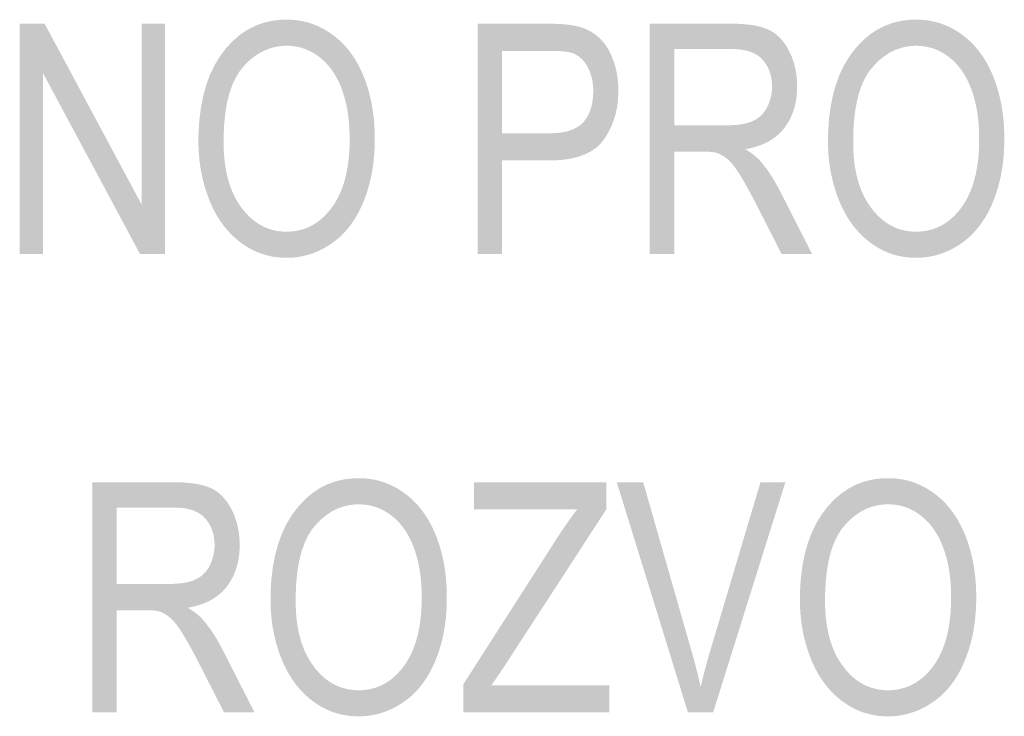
# Model space of a CAD drawing. Header units: millimetres. Extents: x 0 to 78750, y 0 to 63000.
# Tile 58 of 69: x 73762 to 74564, y 14009 to 14576. Entities that reach past the tile are written whole.
import ezdxf

# ---------------------------------------------------------------- set-up
doc = ezdxf.new("R2010")
doc.units = ezdxf.units.MM
doc.header["$LTSCALE"] = 1000
doc.layers.add('Text obecně', color=7, linetype='Continuous')

msp = doc.modelspace()

# ---------------------------------------------------------------- hatches: boundary and pattern name
at = {"layer": 'Text obecně', "linetype": 'Continuous', "lineweight": -3, "transparency": 33554687}
for points in [[(73762.43, 14385.56), (73762.43, 14573.06), (73782.74, 14573.06), (73861.67, 14425.79), (73861.67, 14573.06), (73880.64, 14573.06), (73880.64, 14385.56), (73860.33, 14385.56), (73781.41, 14532.83), (73781.41, 14385.56)], [(74123.59, 14012.06), (74123.59, 14035.11), (74200.53, 14155.18), (74202.6, 14158.36), (74204.61, 14161.33), (74206.62, 14164.31), (74208.57, 14167.09), (74210.53, 14169.86), (74212.43, 14172.45), (74214.33, 14175.03), (74216.17, 14177.41), (74132.28, 14177.41), (74132.28, 14199.56), (74239.87, 14199.56), (74239.87, 14177.41), (74155.5, 14047.46), (74146.42, 14034.21), (74242.26, 14034.21), (74242.26, 14012.06)], [(74306.39, 14012.06), (74248.45, 14199.56), (74269.94, 14199.56), (74308.88, 14063.4), (74310.06, 14059.3), (74311.14, 14055.34), (74312.21, 14051.37), (74313.2, 14047.54), (74314.18, 14043.7), (74315.08, 14040), (74315.96, 14036.29), (74316.75, 14032.71), (74318.49, 14040.38), (74320.52, 14048.05), (74322.54, 14055.73), (74324.84, 14063.4), (74365.4, 14199.56), (74385.66, 14199.56), (74326.86, 14012.06)]]:
    msp.add_hatch(color=7, dxfattribs=at).paths.add_polyline_path(points, flags=16)
h = msp.add_hatch(color=7, dxfattribs=at)
h.paths.add_polyline_path([(73907.97, 14476.89), (73907.97, 14482.72), (73908.28, 14488.24), (73908.59, 14493.75), (73909.23, 14498.95), (73909.85, 14504.15), (73910.79, 14509.03), (73911.73, 14513.91), (73912.98, 14518.48), (73914.23, 14523.05), (73915.81, 14527.3), (73917.37, 14531.55), (73919.25, 14535.48), (73921.13, 14539.42), (73923.33, 14543.03), (73925.52, 14546.64), (73928.03, 14549.95), (73930.54, 14553.25), (73933.23, 14556.13), (73935.92, 14559.02), (73938.79, 14561.5), (73941.66, 14563.97), (73944.71, 14566.04), (73947.77, 14568.1), (73951.01, 14569.74), (73954.24, 14571.4), (73957.66, 14572.63), (73961.08, 14573.87), (73964.68, 14574.7), (73968.28, 14575.52), (73972.06, 14575.93), (73975.85, 14576.35), (73979.81, 14576.35), (73982.41, 14576.35), (73984.95, 14576.15), (73987.48, 14575.96), (73989.94, 14575.57), (73992.41, 14575.18), (73994.82, 14574.6), (73997.22, 14574.02), (73999.57, 14573.24), (74001.91, 14572.47), (74004.18, 14571.51), (74006.46, 14570.53), (74008.67, 14569.37), (74010.88, 14568.21), (74013.03, 14566.85), (74015.18, 14565.5), (74017.27, 14563.94), (74019.36, 14562.4), (74021.32, 14560.69), (74023.27, 14558.99), (74025.11, 14557.14), (74026.95, 14555.28), (74028.66, 14553.27), (74030.37, 14551.26), (74031.97, 14549.1), (74033.56, 14546.94), (74035.03, 14544.63), (74036.49, 14542.31), (74037.83, 14539.84), (74039.18, 14537.38), (74040.39, 14534.76), (74041.61, 14532.13), (74042.7, 14529.36), (74043.8, 14526.59), (74044.75, 14523.73), (74045.71, 14520.86), (74046.53, 14517.91), (74047.35, 14514.94), (74048.03, 14511.89), (74048.71, 14508.84), (74049.27, 14505.7), (74049.81, 14502.55), (74050.22, 14499.32), (74050.63, 14496.08), (74050.9, 14492.75), (74051.18, 14489.42), (74051.31, 14486), (74051.45, 14482.58), (74051.45, 14479.06), (74051.45, 14475.49), (74051.3, 14472.03), (74051.17, 14468.56), (74050.88, 14465.18), (74050.58, 14461.81), (74050.16, 14458.52), (74049.73, 14455.24), (74049.15, 14452.05), (74048.57, 14448.87), (74047.86, 14445.77), (74047.13, 14442.68), (74046.27, 14439.67), (74045.41, 14436.68), (74044.4, 14433.77), (74043.39, 14430.86), (74042.24, 14428.05), (74041.09, 14425.24), (74039.82, 14422.6), (74038.55, 14419.96), (74037.16, 14417.49), (74035.76, 14415.01), (74034.25, 14412.72), (74032.74, 14410.41), (74031.12, 14408.29), (74029.48, 14406.16), (74027.73, 14404.2), (74025.98, 14402.24), (74024.11, 14400.45), (74022.24, 14398.66), (74020.24, 14397.04), (74018.25, 14395.43), (74016.15, 14393.98), (74014.04, 14392.54), (74011.89, 14391.28), (74009.72, 14390.01), (74007.53, 14388.92), (74005.34, 14387.84), (74003.11, 14386.93), (74000.87, 14386.03), (73998.6, 14385.31), (73996.32, 14384.59), (73994, 14384.04), (73991.68, 14383.5), (73989.31, 14383.14), (73986.96, 14382.77), (73984.56, 14382.6), (73982.15, 14382.42), (73979.71, 14382.42), (73977.06, 14382.42), (73974.49, 14382.61), (73971.91, 14382.82), (73969.4, 14383.21), (73966.89, 14383.61), (73964.46, 14384.21), (73962.02, 14384.81), (73959.65, 14385.61), (73957.29, 14386.41), (73954.99, 14387.41), (73952.69, 14388.4), (73950.47, 14389.6), (73948.24, 14390.8), (73946.08, 14392.2), (73943.93, 14393.6), (73941.85, 14395.2), (73939.76, 14396.8), (73937.8, 14398.54), (73935.85, 14400.28), (73934.01, 14402.17), (73932.17, 14404.06), (73930.47, 14406.1), (73928.76, 14408.13), (73927.19, 14410.31), (73925.61, 14412.5), (73924.15, 14414.82), (73922.69, 14417.15), (73921.37, 14419.62), (73920.04, 14422.1), (73918.84, 14424.71), (73917.64, 14427.33), (73916.56, 14430.1), (73915.49, 14432.86), (73914.55, 14435.66), (73913.61, 14438.47), (73912.8, 14441.31), (73912, 14444.16), (73911.32, 14447.04), (73910.66, 14449.93), (73910.12, 14452.85), (73909.58, 14455.78), (73909.18, 14458.74), (73908.77, 14461.71), (73908.5, 14464.71), (73908.24, 14467.71), (73908.1, 14470.76), (73907.97, 14473.8)], flags=16)
h.paths.add_polyline_path([(73928.43, 14476.57), (73928.43, 14472.34), (73928.66, 14468.33), (73928.89, 14464.32), (73929.34, 14460.53), (73929.8, 14456.74), (73930.48, 14453.19), (73931.17, 14449.63), (73932.08, 14446.29), (73932.99, 14442.95), (73934.13, 14439.84), (73935.27, 14436.73), (73936.64, 14433.85), (73938, 14430.96), (73939.6, 14428.3), (73941.19, 14425.64), (73943.02, 14423.2), (73944.85, 14420.76), (73946.78, 14418.63), (73948.72, 14416.5), (73950.77, 14414.68), (73952.83, 14412.84), (73955, 14411.33), (73957.17, 14409.8), (73959.46, 14408.58), (73961.74, 14407.36), (73964.15, 14406.45), (73966.55, 14405.54), (73969.07, 14404.93), (73971.59, 14404.32), (73974.22, 14404.01), (73976.86, 14403.7), (73979.61, 14403.7), (73982.41, 14403.7), (73985.08, 14404.02), (73987.76, 14404.33), (73990.32, 14404.94), (73992.87, 14405.56), (73995.3, 14406.48), (73997.74, 14407.4), (74000.04, 14408.63), (74002.35, 14409.86), (74004.53, 14411.4), (74006.71, 14412.94), (74008.77, 14414.78), (74010.82, 14416.63), (74012.76, 14418.78), (74014.7, 14420.93), (74016.51, 14423.4), (74018.31, 14425.85), (74019.9, 14428.57), (74021.48, 14431.29), (74022.84, 14434.27), (74024.2, 14437.24), (74025.33, 14440.48), (74026.46, 14443.71), (74027.36, 14447.2), (74028.27, 14450.69), (74028.95, 14454.44), (74029.63, 14458.19), (74030.08, 14462.2), (74030.53, 14466.2), (74030.76, 14470.46), (74030.99, 14474.73), (74030.99, 14479.25), (74030.99, 14482.11), (74030.89, 14484.88), (74030.8, 14487.65), (74030.6, 14490.33), (74030.41, 14493.01), (74030.11, 14495.59), (74029.83, 14498.18), (74029.44, 14500.68), (74029.05, 14503.17), (74028.57, 14505.58), (74028.09, 14507.99), (74027.5, 14510.3), (74026.92, 14512.62), (74026.25, 14514.84), (74025.57, 14517.06), (74024.79, 14519.2), (74024.02, 14521.33), (74023.16, 14523.34), (74022.29, 14525.35), (74021.34, 14527.24), (74020.39, 14529.14), (74019.34, 14530.92), (74018.3, 14532.69), (74017.17, 14534.34), (74016.04, 14536), (74014.81, 14537.53), (74013.6, 14539.06), (74012.28, 14540.48), (74010.97, 14541.89), (74009.57, 14543.19), (74008.17, 14544.48), (74006.68, 14545.66), (74005.19, 14546.83), (74003.65, 14547.86), (74002.12, 14548.89), (74000.53, 14549.77), (73998.95, 14550.65), (73997.33, 14551.38), (73995.69, 14552.11), (73994.02, 14552.71), (73992.35, 14553.29), (73990.64, 14553.73), (73988.91, 14554.17), (73987.15, 14554.46), (73985.39, 14554.76), (73983.58, 14554.9), (73981.77, 14555.05), (73979.91, 14555.05), (73977.28, 14555.05), (73974.73, 14554.77), (73972.2, 14554.49), (73969.74, 14553.92), (73967.29, 14553.36), (73964.93, 14552.5), (73962.57, 14551.66), (73960.3, 14550.53), (73958.03, 14549.4), (73955.86, 14547.99), (73953.68, 14546.57), (73951.6, 14544.88), (73949.51, 14543.18), (73947.52, 14541.2), (73945.53, 14539.22), (73943.63, 14536.96), (73941.73, 14534.7), (73940.07, 14532.06), (73938.41, 14529.42), (73936.98, 14526.41), (73935.56, 14523.39), (73934.37, 14519.99), (73933.19, 14516.59), (73932.23, 14512.83), (73931.28, 14509.05), (73930.57, 14504.89), (73929.85, 14500.74), (73929.38, 14496.21), (73928.91, 14491.68), (73928.67, 14486.76), (73928.43, 14481.86)])
h = msp.add_hatch(color=7, dxfattribs=at)
h.paths.add_polyline_path([(74135.14, 14385.56), (74135.14, 14573.06), (74191.75, 14573.06), (74195.49, 14573.06), (74198.79, 14572.95), (74202.09, 14572.84), (74204.94, 14572.61), (74207.79, 14572.39), (74210.2, 14572.05), (74212.61, 14571.72), (74214.58, 14571.26), (74217.35, 14570.69), (74219.89, 14569.86), (74222.43, 14569.02), (74224.75, 14567.93), (74227.07, 14566.83), (74229.16, 14565.47), (74231.25, 14564.12), (74233.11, 14562.5), (74234.99, 14560.89), (74236.67, 14558.95), (74238.35, 14557.01), (74239.86, 14554.74), (74241.36, 14552.48), (74242.68, 14549.89), (74244, 14547.3), (74245.14, 14544.39), (74246.28, 14541.48), (74247.13, 14538.43), (74247.99, 14535.37), (74248.56, 14532.17), (74249.13, 14528.98), (74249.41, 14525.63), (74249.7, 14522.29), (74249.7, 14518.8), (74249.7, 14515.81), (74249.51, 14512.93), (74249.32, 14510.06), (74248.94, 14507.3), (74248.55, 14504.54), (74247.99, 14501.88), (74247.41, 14499.24), (74246.65, 14496.71), (74245.89, 14494.18), (74244.94, 14491.76), (74243.99, 14489.35), (74242.85, 14487.04), (74241.71, 14484.75), (74240.37, 14482.56), (74239.04, 14480.37), (74237.52, 14478.3), (74236, 14476.23), (74234.17, 14474.41), (74232.34, 14472.6), (74230.2, 14471.05), (74228.06, 14469.5), (74225.62, 14468.21), (74223.18, 14466.91), (74220.43, 14465.88), (74217.68, 14464.84), (74214.62, 14464.06), (74211.56, 14463.29), (74208.2, 14462.76), (74204.84, 14462.25), (74201.17, 14461.99), (74197.49, 14461.73), (74193.52, 14461.73), (74155.04, 14461.73), (74155.04, 14385.56)], flags=16)
h.paths.add_polyline_path([(74155.04, 14483.88), (74193.82, 14483.88), (74196.23, 14483.88), (74198.46, 14484.02), (74200.69, 14484.16), (74202.75, 14484.44), (74204.8, 14484.72), (74206.68, 14485.14), (74208.57, 14485.56), (74210.27, 14486.12), (74211.98, 14486.68), (74213.52, 14487.38), (74215.05, 14488.08), (74216.4, 14488.92), (74217.76, 14489.76), (74218.95, 14490.73), (74220.14, 14491.71), (74221.15, 14492.83), (74222.16, 14493.95), (74223.04, 14495.18), (74223.93, 14496.42), (74224.69, 14497.77), (74225.45, 14499.11), (74226.08, 14500.58), (74226.7, 14502.04), (74227.21, 14503.61), (74227.72, 14505.19), (74228.1, 14506.87), (74228.48, 14508.57), (74228.73, 14510.37), (74228.98, 14512.17), (74229.11, 14514.08), (74229.24, 14516), (74229.24, 14518.03), (74229.24, 14520.98), (74228.94, 14523.7), (74228.64, 14526.43), (74228.05, 14528.95), (74227.45, 14531.47), (74226.56, 14533.78), (74225.67, 14536.08), (74224.48, 14538.18), (74223.29, 14540.28), (74221.91, 14542.01), (74220.53, 14543.75), (74218.96, 14545.13), (74217.39, 14546.52), (74215.64, 14547.54), (74213.88, 14548.57), (74211.94, 14549.24), (74211.31, 14549.45), (74210.55, 14549.63), (74209.79, 14549.82), (74208.9, 14549.97), (74208, 14550.13), (74206.98, 14550.26), (74205.95, 14550.39), (74204.8, 14550.49), (74203.64, 14550.6), (74202.35, 14550.67), (74201.06, 14550.76), (74199.64, 14550.8), (74198.21, 14550.86), (74196.66, 14550.88), (74195.1, 14550.91), (74193.41, 14550.91), (74155.04, 14550.91)])
h = msp.add_hatch(color=7, dxfattribs=at)
h.paths.add_polyline_path([(74275.31, 14385.56), (74275.31, 14573.06), (74341.85, 14573.06), (74344.35, 14573.06), (74346.71, 14572.98), (74349.06, 14572.9), (74351.27, 14572.74), (74353.48, 14572.58), (74355.53, 14572.35), (74357.59, 14572.11), (74359.49, 14571.8), (74361.4, 14571.48), (74363.15, 14571.08), (74364.91, 14570.69), (74366.51, 14570.22), (74368.11, 14569.74), (74369.57, 14569.19), (74371.02, 14568.64), (74372.33, 14568.01), (74373.63, 14567.37), (74374.86, 14566.62), (74376.1, 14565.87), (74377.29, 14565), (74378.46, 14564.12), (74379.56, 14563.13), (74380.67, 14562.14), (74381.71, 14561.02), (74382.75, 14559.91), (74383.73, 14558.67), (74384.71, 14557.43), (74385.62, 14556.07), (74386.53, 14554.72), (74387.37, 14553.25), (74388.22, 14551.77), (74389, 14550.17), (74390.56, 14546.97), (74391.73, 14543.61), (74392.9, 14540.24), (74393.68, 14536.71), (74394.46, 14533.17), (74394.85, 14529.47), (74395.23, 14525.78), (74395.23, 14521.9), (74395.23, 14519.41), (74395.08, 14517.01), (74394.92, 14514.61), (74394.6, 14512.32), (74394.27, 14510.02), (74393.78, 14507.82), (74393.3, 14505.62), (74392.66, 14503.52), (74392.01, 14501.42), (74391.21, 14499.42), (74390.4, 14497.41), (74389.43, 14495.5), (74388.46, 14493.6), (74387.33, 14491.79), (74386.2, 14489.98), (74384.91, 14488.27), (74383.62, 14486.56), (74382.15, 14485.01), (74380.68, 14483.45), (74379.04, 14482.05), (74377.4, 14480.65), (74375.58, 14479.41), (74373.76, 14478.16), (74371.76, 14477.08), (74369.77, 14475.99), (74367.6, 14475.06), (74365.43, 14474.13), (74363.08, 14473.36), (74360.74, 14472.58), (74358.21, 14471.96), (74355.69, 14471.34), (74353, 14470.88), (74354.96, 14469.69), (74356.7, 14468.52), (74358.43, 14467.34), (74359.92, 14466.17), (74361.42, 14465.01), (74362.68, 14463.85), (74363.94, 14462.69), (74364.97, 14461.54), (74367.14, 14459.05), (74369.25, 14456.24), (74371.37, 14453.43), (74373.42, 14450.31), (74375.48, 14447.2), (74377.47, 14443.77), (74379.46, 14440.33), (74381.4, 14436.6), (74407.36, 14385.56), (74382.55, 14385.56), (74362.71, 14424.57), (74360.54, 14428.79), (74358.55, 14432.51), (74356.57, 14436.25), (74354.78, 14439.48), (74353, 14442.7), (74351.4, 14445.44), (74349.8, 14448.17), (74348.4, 14450.41), (74346.99, 14452.65), (74345.65, 14454.55), (74344.32, 14456.46), (74343.06, 14458.03), (74341.8, 14459.59), (74340.61, 14460.83), (74339.43, 14462.06), (74338.32, 14462.97), (74336.09, 14464.76), (74333.83, 14466.01), (74331.57, 14467.27), (74329.26, 14467.97), (74328.41, 14468.2), (74327.3, 14468.37), (74326.19, 14468.54), (74324.81, 14468.65), (74323.43, 14468.77), (74321.78, 14468.82), (74320.14, 14468.87), (74318.22, 14468.87), (74295.2, 14468.87), (74295.2, 14385.56)], flags=16)
h.paths.add_polyline_path([(74295.2, 14490.32), (74337.85, 14490.32), (74341.26, 14490.32), (74344.29, 14490.54), (74347.32, 14490.76), (74349.98, 14491.2), (74352.64, 14491.64), (74354.92, 14492.29), (74357.21, 14492.95), (74359.13, 14493.83), (74361.04, 14494.71), (74362.74, 14495.85), (74364.42, 14497), (74365.88, 14498.4), (74367.33, 14499.81), (74368.57, 14501.48), (74369.79, 14503.15), (74370.79, 14505.08), (74371.78, 14507.02), (74372.53, 14509.03), (74373.28, 14511.05), (74373.78, 14513.16), (74374.27, 14515.26), (74374.53, 14517.45), (74374.77, 14519.63), (74374.77, 14521.9), (74374.77, 14523.56), (74374.65, 14525.15), (74374.53, 14526.74), (74374.29, 14528.25), (74374.05, 14529.77), (74373.69, 14531.21), (74373.33, 14532.65), (74372.85, 14534.01), (74372.36, 14535.39), (74371.76, 14536.68), (74371.16, 14537.97), (74370.43, 14539.19), (74369.71, 14540.41), (74368.86, 14541.55), (74368.02, 14542.7), (74367.05, 14543.77), (74366.09, 14544.84), (74364.98, 14545.78), (74363.88, 14546.71), (74362.64, 14547.51), (74361.39, 14548.32), (74360.01, 14548.99), (74358.62, 14549.66), (74357.09, 14550.19), (74355.57, 14550.73), (74353.91, 14551.14), (74352.25, 14551.53), (74350.44, 14551.8), (74348.63, 14552.06), (74346.69, 14552.2), (74344.75, 14552.34), (74342.67, 14552.34), (74295.2, 14552.34)])
h = msp.add_hatch(color=7, dxfattribs=at)
h.paths.add_polyline_path([(74420.39, 14476.89), (74420.39, 14482.72), (74420.7, 14488.24), (74421.02, 14493.75), (74421.65, 14498.95), (74422.27, 14504.15), (74423.21, 14509.03), (74424.15, 14513.91), (74425.41, 14518.48), (74426.66, 14523.05), (74428.23, 14527.3), (74429.8, 14531.55), (74431.67, 14535.48), (74433.56, 14539.42), (74435.75, 14543.03), (74437.94, 14546.64), (74440.45, 14549.95), (74442.96, 14553.25), (74445.65, 14556.13), (74448.34, 14559.02), (74451.21, 14561.5), (74454.08, 14563.97), (74457.13, 14566.04), (74460.19, 14568.1), (74463.43, 14569.74), (74466.66, 14571.4), (74470.08, 14572.63), (74473.5, 14573.87), (74477.11, 14574.7), (74480.7, 14575.52), (74484.48, 14575.93), (74488.27, 14576.35), (74492.23, 14576.35), (74494.83, 14576.35), (74497.37, 14576.15), (74499.9, 14575.96), (74502.37, 14575.57), (74504.84, 14575.18), (74507.24, 14574.6), (74509.64, 14574.02), (74511.99, 14573.24), (74514.33, 14572.47), (74516.61, 14571.51), (74518.89, 14570.53), (74521.1, 14569.37), (74523.31, 14568.21), (74525.46, 14566.85), (74527.61, 14565.5), (74529.69, 14563.94), (74531.78, 14562.4), (74533.74, 14560.69), (74535.7, 14558.99), (74537.54, 14557.14), (74539.38, 14555.28), (74541.09, 14553.27), (74542.8, 14551.26), (74544.39, 14549.1), (74545.98, 14546.94), (74547.45, 14544.63), (74548.92, 14542.31), (74550.25, 14539.84), (74551.6, 14537.38), (74552.81, 14534.76), (74554.03, 14532.13), (74555.12, 14529.36), (74556.22, 14526.59), (74557.17, 14523.73), (74558.13, 14520.86), (74558.95, 14517.91), (74559.77, 14514.94), (74560.46, 14511.89), (74561.14, 14508.84), (74561.69, 14505.7), (74562.24, 14502.55), (74562.64, 14499.32), (74563.06, 14496.08), (74563.33, 14492.75), (74563.6, 14489.42), (74563.74, 14486), (74563.87, 14482.58), (74563.87, 14479.06), (74563.87, 14475.49), (74563.73, 14472.03), (74563.59, 14468.56), (74563.3, 14465.18), (74563.01, 14461.81), (74562.58, 14458.52), (74562.15, 14455.24), (74561.57, 14452.05), (74561, 14448.87), (74560.28, 14445.77), (74559.56, 14442.68), (74558.69, 14439.67), (74557.83, 14436.68), (74556.82, 14433.77), (74555.81, 14430.86), (74554.66, 14428.05), (74553.52, 14425.24), (74552.24, 14422.6), (74550.97, 14419.96), (74549.58, 14417.49), (74548.19, 14415.01), (74546.68, 14412.72), (74545.16, 14410.41), (74543.54, 14408.29), (74541.91, 14406.16), (74540.15, 14404.2), (74538.4, 14402.24), (74536.53, 14400.45), (74534.66, 14398.66), (74532.66, 14397.04), (74530.67, 14395.43), (74528.57, 14393.98), (74526.46, 14392.54), (74524.31, 14391.28), (74522.15, 14390.01), (74519.96, 14388.92), (74517.76, 14387.84), (74515.53, 14386.93), (74513.3, 14386.03), (74511.02, 14385.31), (74508.74, 14384.59), (74506.42, 14384.04), (74504.1, 14383.5), (74501.74, 14383.14), (74499.38, 14382.77), (74496.98, 14382.6), (74494.58, 14382.42), (74492.13, 14382.42), (74489.49, 14382.42), (74486.91, 14382.61), (74484.33, 14382.82), (74481.82, 14383.21), (74479.32, 14383.61), (74476.88, 14384.21), (74474.44, 14384.81), (74472.07, 14385.61), (74469.71, 14386.41), (74467.41, 14387.41), (74465.11, 14388.4), (74462.89, 14389.6), (74460.66, 14390.8), (74458.51, 14392.2), (74456.36, 14393.6), (74454.27, 14395.2), (74452.19, 14396.8), (74450.23, 14398.54), (74448.27, 14400.28), (74446.43, 14402.17), (74444.6, 14404.06), (74442.89, 14406.1), (74441.18, 14408.13), (74439.61, 14410.31), (74438.03, 14412.5), (74436.58, 14414.82), (74435.12, 14417.15), (74433.79, 14419.62), (74432.46, 14422.1), (74431.27, 14424.71), (74430.06, 14427.33), (74428.99, 14430.1), (74427.92, 14432.86), (74426.97, 14435.66), (74426.03, 14438.47), (74425.23, 14441.31), (74424.42, 14444.16), (74423.75, 14447.04), (74423.08, 14449.93), (74422.54, 14452.85), (74422, 14455.78), (74421.6, 14458.74), (74421.19, 14461.71), (74420.93, 14464.71), (74420.66, 14467.71), (74420.53, 14470.76), (74420.39, 14473.8)], flags=16)
h.paths.add_polyline_path([(74440.86, 14476.57), (74440.86, 14472.34), (74441.09, 14468.33), (74441.31, 14464.32), (74441.77, 14460.53), (74442.22, 14456.74), (74442.91, 14453.19), (74443.59, 14449.63), (74444.5, 14446.29), (74445.41, 14442.95), (74446.55, 14439.84), (74447.69, 14436.73), (74449.06, 14433.85), (74450.43, 14430.96), (74452.02, 14428.3), (74453.62, 14425.64), (74455.44, 14423.2), (74457.27, 14420.76), (74459.21, 14418.63), (74461.14, 14416.5), (74463.19, 14414.68), (74465.25, 14412.84), (74467.42, 14411.33), (74469.6, 14409.8), (74471.88, 14408.58), (74474.17, 14407.36), (74476.57, 14406.45), (74478.98, 14405.54), (74481.5, 14404.93), (74484.01, 14404.32), (74486.65, 14404.01), (74489.28, 14403.7), (74492.03, 14403.7), (74494.83, 14403.7), (74497.51, 14404.02), (74500.19, 14404.33), (74502.75, 14404.94), (74505.29, 14405.56), (74507.73, 14406.48), (74510.16, 14407.4), (74512.46, 14408.63), (74514.77, 14409.86), (74516.95, 14411.4), (74519.13, 14412.94), (74521.19, 14414.78), (74523.25, 14416.63), (74525.18, 14418.78), (74527.12, 14420.93), (74528.93, 14423.4), (74530.74, 14425.85), (74532.32, 14428.57), (74533.91, 14431.29), (74535.26, 14434.27), (74536.62, 14437.24), (74537.75, 14440.48), (74538.88, 14443.71), (74539.79, 14447.2), (74540.69, 14450.69), (74541.37, 14454.44), (74542.05, 14458.19), (74542.51, 14462.2), (74542.96, 14466.2), (74543.18, 14470.46), (74543.41, 14474.73), (74543.41, 14479.25), (74543.41, 14482.11), (74543.31, 14484.88), (74543.22, 14487.65), (74543.02, 14490.33), (74542.83, 14493.01), (74542.54, 14495.59), (74542.25, 14498.18), (74541.86, 14500.68), (74541.47, 14503.17), (74540.99, 14505.58), (74540.51, 14507.99), (74539.93, 14510.3), (74539.35, 14512.62), (74538.67, 14514.84), (74537.99, 14517.06), (74537.21, 14519.2), (74536.45, 14521.33), (74535.58, 14523.34), (74534.72, 14525.35), (74533.77, 14527.24), (74532.81, 14529.14), (74531.77, 14530.92), (74530.73, 14532.69), (74529.6, 14534.34), (74528.46, 14536), (74527.24, 14537.53), (74526.02, 14539.06), (74524.71, 14540.48), (74523.39, 14541.89), (74521.99, 14543.19), (74520.59, 14544.48), (74519.11, 14545.66), (74517.61, 14546.83), (74516.08, 14547.86), (74514.54, 14548.89), (74512.96, 14549.77), (74511.38, 14550.65), (74509.75, 14551.38), (74508.12, 14552.11), (74506.45, 14552.71), (74504.78, 14553.29), (74503.06, 14553.73), (74501.34, 14554.17), (74499.58, 14554.46), (74497.81, 14554.76), (74496, 14554.9), (74494.2, 14555.05), (74492.34, 14555.05), (74489.7, 14555.05), (74487.16, 14554.77), (74484.62, 14554.49), (74482.17, 14553.92), (74479.71, 14553.36), (74477.35, 14552.5), (74474.99, 14551.66), (74472.73, 14550.53), (74470.45, 14549.4), (74468.28, 14547.99), (74466.11, 14546.57), (74464.02, 14544.88), (74461.94, 14543.18), (74459.94, 14541.2), (74457.95, 14539.22), (74456.05, 14536.96), (74454.16, 14534.7), (74452.49, 14532.06), (74450.83, 14529.42), (74449.41, 14526.41), (74447.98, 14523.39), (74446.8, 14519.99), (74445.61, 14516.59), (74444.65, 14512.83), (74443.7, 14509.05), (74442.99, 14504.89), (74442.28, 14500.74), (74441.81, 14496.21), (74441.33, 14491.68), (74441.09, 14486.76), (74440.86, 14481.86)])
h = msp.add_hatch(color=7, dxfattribs=at)
h.paths.add_polyline_path([(73966.62, 14103.38), (73966.62, 14109.22), (73966.93, 14114.74), (73967.24, 14120.25), (73967.87, 14125.46), (73968.5, 14130.65), (73969.44, 14135.53), (73970.38, 14140.42), (73971.63, 14144.98), (73972.89, 14149.55), (73974.45, 14153.8), (73976.02, 14158.05), (73977.91, 14161.98), (73979.78, 14165.91), (73981.98, 14169.53), (73984.17, 14173.15), (73986.68, 14176.45), (73989.19, 14179.74), (73991.87, 14182.64), (73994.56, 14185.52), (73997.43, 14188), (74000.31, 14190.47), (74003.36, 14192.53), (74006.42, 14194.6), (74009.65, 14196.24), (74012.89, 14197.9), (74016.31, 14199.13), (74019.73, 14200.37), (74023.33, 14201.19), (74026.93, 14202.02), (74030.71, 14202.43), (74034.5, 14202.85), (74038.46, 14202.85), (74041.06, 14202.85), (74043.59, 14202.65), (74046.12, 14202.46), (74048.59, 14202.07), (74051.07, 14201.68), (74053.47, 14201.1), (74055.88, 14200.52), (74058.21, 14199.75), (74060.56, 14198.97), (74062.83, 14198), (74065.11, 14197.03), (74067.32, 14195.87), (74069.54, 14194.71), (74071.69, 14193.35), (74073.83, 14191.99), (74075.92, 14190.45), (74078, 14188.9), (74079.97, 14187.19), (74081.93, 14185.49), (74083.77, 14183.63), (74085.6, 14181.77), (74087.32, 14179.77), (74089.03, 14177.76), (74090.62, 14175.6), (74092.2, 14173.44), (74093.67, 14171.12), (74095.14, 14168.81), (74096.48, 14166.34), (74097.82, 14163.88), (74099.04, 14161.26), (74100.26, 14158.64), (74101.35, 14155.86), (74102.44, 14153.09), (74103.4, 14150.23), (74104.36, 14147.36), (74105.18, 14144.41), (74106, 14141.45), (74106.69, 14138.4), (74107.37, 14135.35), (74107.91, 14132.2), (74108.46, 14129.06), (74108.87, 14125.82), (74109.28, 14122.58), (74109.56, 14119.25), (74109.83, 14115.92), (74109.97, 14112.5), (74110.1, 14109.07), (74110.1, 14105.56), (74110.1, 14102), (74109.96, 14098.53), (74109.81, 14095.06), (74109.53, 14091.68), (74109.24, 14088.3), (74108.81, 14085.03), (74108.37, 14081.74), (74107.8, 14078.55), (74107.23, 14075.37), (74106.51, 14072.27), (74105.79, 14069.18), (74104.92, 14066.18), (74104.06, 14063.18), (74103.05, 14060.27), (74102.05, 14057.36), (74100.89, 14054.55), (74099.74, 14051.74), (74098.47, 14049.1), (74097.19, 14046.46), (74095.81, 14043.99), (74094.42, 14041.52), (74092.9, 14039.22), (74091.39, 14036.91), (74089.76, 14034.79), (74088.13, 14032.65), (74086.38, 14030.69), (74084.63, 14028.74), (74082.76, 14026.95), (74080.89, 14025.16), (74078.9, 14023.55), (74076.91, 14021.93), (74074.79, 14020.49), (74072.68, 14019.04), (74070.53, 14017.77), (74068.38, 14016.51), (74066.18, 14015.42), (74063.99, 14014.33), (74061.76, 14013.43), (74059.52, 14012.53), (74057.24, 14011.81), (74054.97, 14011.08), (74052.64, 14010.54), (74050.33, 14010), (74047.97, 14009.64), (74045.61, 14009.28), (74043.21, 14009.09), (74040.81, 14008.91), (74038.36, 14008.91), (74035.71, 14008.91), (74033.13, 14009.12), (74030.56, 14009.31), (74028.05, 14009.72), (74025.54, 14010.11), (74023.11, 14010.71), (74020.67, 14011.31), (74018.3, 14012.11), (74015.93, 14012.91), (74013.64, 14013.91), (74011.34, 14014.91), (74009.12, 14016.11), (74006.9, 14017.3), (74004.73, 14018.7), (74002.58, 14020.1), (74000.49, 14021.69), (73998.41, 14023.3), (73996.45, 14025.04), (73994.49, 14026.79), (73992.66, 14028.67), (73990.83, 14030.56), (73989.12, 14032.59), (73987.42, 14034.63), (73985.84, 14036.81), (73984.25, 14039), (73982.8, 14041.32), (73981.35, 14043.65), (73980.02, 14046.13), (73978.69, 14048.6), (73977.49, 14051.21), (73976.29, 14053.83), (73975.22, 14056.59), (73974.14, 14059.36), (73973.2, 14062.17), (73972.26, 14064.97), (73971.46, 14067.81), (73970.65, 14070.66), (73969.98, 14073.54), (73969.3, 14076.43), (73968.77, 14079.35), (73968.23, 14082.28), (73967.83, 14085.24), (73967.43, 14088.2), (73967.16, 14091.21), (73966.89, 14094.21), (73966.75, 14097.26), (73966.62, 14100.3)], flags=16)
h.paths.add_polyline_path([(73987.08, 14103.07), (73987.08, 14098.84), (73987.31, 14094.83), (73987.54, 14090.82), (73987.99, 14087.03), (73988.45, 14083.25), (73989.13, 14079.68), (73989.82, 14076.13), (73990.73, 14072.79), (73991.64, 14069.45), (73992.78, 14066.34), (73993.92, 14063.23), (73995.29, 14060.34), (73996.66, 14057.46), (73998.25, 14054.8), (73999.85, 14052.14), (74001.67, 14049.7), (74003.49, 14047.27), (74005.43, 14045.13), (74007.37, 14043), (74009.43, 14041.17), (74011.48, 14039.34), (74013.65, 14037.82), (74015.82, 14036.3), (74018.11, 14035.08), (74020.39, 14033.86), (74022.8, 14032.95), (74025.2, 14032.04), (74027.72, 14031.43), (74030.24, 14030.82), (74032.87, 14030.51), (74035.51, 14030.21), (74038.26, 14030.21), (74041.06, 14030.21), (74043.74, 14030.52), (74046.41, 14030.82), (74048.97, 14031.44), (74051.52, 14032.05), (74053.96, 14032.97), (74056.38, 14033.9), (74058.69, 14035.13), (74061, 14036.36), (74063.18, 14037.9), (74065.36, 14039.44), (74067.42, 14041.28), (74069.48, 14043.13), (74071.41, 14045.28), (74073.35, 14047.43), (74075.15, 14049.89), (74076.97, 14052.35), (74078.55, 14055.07), (74080.14, 14057.79), (74081.49, 14060.77), (74082.85, 14063.75), (74083.98, 14066.97), (74085.11, 14070.21), (74086.02, 14073.7), (74086.92, 14077.19), (74087.6, 14080.94), (74088.28, 14084.69), (74088.73, 14088.7), (74089.19, 14092.7), (74089.42, 14096.97), (74089.64, 14101.23), (74089.64, 14105.75), (74089.64, 14108.62), (74089.54, 14111.38), (74089.44, 14114.15), (74089.25, 14116.83), (74089.05, 14119.51), (74088.77, 14122.1), (74088.47, 14124.68), (74088.09, 14127.18), (74087.7, 14129.68), (74087.21, 14132.08), (74086.74, 14134.49), (74086.16, 14136.8), (74085.57, 14139.12), (74084.9, 14141.34), (74084.22, 14143.57), (74083.45, 14145.7), (74082.67, 14147.83), (74081.81, 14149.84), (74080.94, 14151.85), (74079.99, 14153.75), (74079.03, 14155.64), (74078, 14157.42), (74076.95, 14159.19), (74075.82, 14160.85), (74074.69, 14162.5), (74073.47, 14164.03), (74072.24, 14165.56), (74070.94, 14166.98), (74069.62, 14168.39), (74068.22, 14169.69), (74066.82, 14170.99), (74065.33, 14172.16), (74063.84, 14173.33), (74062.3, 14174.35), (74060.77, 14175.39), (74059.19, 14176.27), (74057.61, 14177.15), (74055.98, 14177.88), (74054.35, 14178.62), (74052.68, 14179.2), (74051.01, 14179.79), (74049.29, 14180.23), (74047.57, 14180.67), (74045.8, 14180.96), (74044.04, 14181.26), (74042.23, 14181.4), (74040.42, 14181.55), (74038.57, 14181.55), (74035.93, 14181.55), (74033.39, 14181.27), (74030.84, 14180.98), (74028.39, 14180.42), (74025.94, 14179.86), (74023.58, 14179.01), (74021.22, 14178.16), (74018.95, 14177.03), (74016.69, 14175.9), (74014.51, 14174.49), (74012.34, 14173.08), (74010.25, 14171.38), (74008.17, 14169.68), (74006.18, 14167.7), (74004.18, 14165.72), (74002.29, 14163.46), (74000.39, 14161.21), (73998.72, 14158.56), (73997.05, 14155.92), (73995.63, 14152.9), (73994.21, 14149.89), (73993.02, 14146.49), (73991.83, 14143.09), (73990.89, 14139.32), (73989.94, 14135.55), (73989.22, 14131.4), (73988.51, 14127.24), (73988.04, 14122.71), (73987.55, 14118.18), (73987.32, 14113.27), (73987.08, 14108.35)])
h = msp.add_hatch(color=7, dxfattribs=at)
h.paths.add_polyline_path([(74397.53, 14103.38), (74397.53, 14109.22), (74397.84, 14114.74), (74398.16, 14120.25), (74398.78, 14125.46), (74399.4, 14130.65), (74400.35, 14135.53), (74401.29, 14140.42), (74402.55, 14144.98), (74403.79, 14149.55), (74405.36, 14153.8), (74406.93, 14158.05), (74408.81, 14161.98), (74410.69, 14165.91), (74412.88, 14169.53), (74415.08, 14173.15), (74417.59, 14176.45), (74420.09, 14179.74), (74422.78, 14182.64), (74425.47, 14185.52), (74428.34, 14188), (74431.21, 14190.47), (74434.27, 14192.53), (74437.32, 14194.6), (74440.56, 14196.24), (74443.8, 14197.9), (74447.21, 14199.13), (74450.63, 14200.37), (74454.24, 14201.19), (74457.84, 14202.02), (74461.62, 14202.43), (74465.41, 14202.85), (74469.37, 14202.85), (74471.97, 14202.85), (74474.5, 14202.65), (74477.03, 14202.46), (74479.5, 14202.07), (74481.97, 14201.68), (74484.38, 14201.1), (74486.78, 14200.52), (74489.12, 14199.75), (74491.47, 14198.97), (74493.74, 14198), (74496.02, 14197.03), (74498.23, 14195.87), (74500.45, 14194.71), (74502.59, 14193.35), (74504.74, 14191.99), (74506.83, 14190.45), (74508.91, 14188.9), (74510.87, 14187.19), (74512.83, 14185.49), (74514.67, 14183.63), (74516.51, 14181.77), (74518.23, 14179.77), (74519.94, 14177.76), (74521.52, 14175.6), (74523.12, 14173.44), (74524.58, 14171.12), (74526.05, 14168.81), (74527.39, 14166.34), (74528.73, 14163.88), (74529.95, 14161.26), (74531.17, 14158.64), (74532.26, 14155.86), (74533.35, 14153.09), (74534.31, 14150.23), (74535.26, 14147.36), (74536.09, 14144.41), (74536.91, 14141.45), (74537.59, 14138.4), (74538.28, 14135.35), (74538.82, 14132.2), (74539.37, 14129.06), (74539.78, 14125.82), (74540.19, 14122.58), (74540.46, 14119.25), (74540.73, 14115.92), (74540.87, 14112.5), (74541, 14109.07), (74541, 14105.56), (74541, 14102), (74540.87, 14098.53), (74540.72, 14095.06), (74540.43, 14091.68), (74540.15, 14088.3), (74539.71, 14085.03), (74539.28, 14081.74), (74538.71, 14078.55), (74538.13, 14075.37), (74537.41, 14072.27), (74536.69, 14069.18), (74535.83, 14066.18), (74534.97, 14063.18), (74533.96, 14060.27), (74532.95, 14057.36), (74531.8, 14054.55), (74530.65, 14051.74), (74529.38, 14049.1), (74528.11, 14046.46), (74526.71, 14043.99), (74525.33, 14041.52), (74523.82, 14039.22), (74522.3, 14036.91), (74520.67, 14034.79), (74519.04, 14032.65), (74517.28, 14030.69), (74515.53, 14028.74), (74513.66, 14026.95), (74511.8, 14025.16), (74509.8, 14023.55), (74507.81, 14021.93), (74505.7, 14020.49), (74503.59, 14019.04), (74501.44, 14017.77), (74499.29, 14016.51), (74497.1, 14015.42), (74494.9, 14014.33), (74492.67, 14013.43), (74490.43, 14012.53), (74488.15, 14011.81), (74485.87, 14011.08), (74483.55, 14010.54), (74481.23, 14010), (74478.88, 14009.64), (74476.51, 14009.28), (74474.11, 14009.09), (74471.71, 14008.91), (74469.27, 14008.91), (74466.62, 14008.91), (74464.04, 14009.12), (74461.46, 14009.31), (74458.96, 14009.72), (74456.45, 14010.11), (74454.01, 14010.71), (74451.58, 14011.31), (74449.21, 14012.11), (74446.84, 14012.91), (74444.54, 14013.91), (74442.25, 14014.91), (74440.02, 14016.11), (74437.8, 14017.3), (74435.65, 14018.7), (74433.49, 14020.1), (74431.4, 14021.69), (74429.32, 14023.3), (74427.36, 14025.04), (74425.4, 14026.79), (74423.57, 14028.67), (74421.73, 14030.56), (74420.03, 14032.59), (74418.32, 14034.63), (74416.74, 14036.81), (74415.16, 14039), (74413.71, 14041.32), (74412.25, 14043.65), (74410.92, 14046.13), (74409.6, 14048.6), (74408.4, 14051.21), (74407.2, 14053.83), (74406.12, 14056.59), (74405.05, 14059.36), (74404.11, 14062.17), (74403.17, 14064.97), (74402.36, 14067.81), (74401.56, 14070.66), (74400.88, 14073.54), (74400.21, 14076.43), (74399.67, 14079.35), (74399.14, 14082.28), (74398.73, 14085.24), (74398.33, 14088.2), (74398.06, 14091.21), (74397.79, 14094.21), (74397.66, 14097.26), (74397.53, 14100.3)], flags=16)
h.paths.add_polyline_path([(74417.99, 14103.07), (74417.99, 14098.84), (74418.22, 14094.83), (74418.44, 14090.82), (74418.91, 14087.03), (74419.36, 14083.25), (74420.05, 14079.68), (74420.72, 14076.13), (74421.63, 14072.79), (74422.55, 14069.45), (74423.69, 14066.34), (74424.82, 14063.23), (74426.2, 14060.34), (74427.56, 14057.46), (74429.15, 14054.8), (74430.76, 14052.14), (74432.57, 14049.7), (74434.4, 14047.27), (74436.34, 14045.13), (74438.27, 14043), (74440.33, 14041.17), (74442.38, 14039.34), (74444.56, 14037.82), (74446.73, 14036.3), (74449.01, 14035.08), (74451.31, 14033.86), (74453.7, 14032.95), (74456.11, 14032.04), (74458.63, 14031.43), (74461.14, 14030.82), (74463.78, 14030.51), (74466.41, 14030.21), (74469.16, 14030.21), (74471.97, 14030.21), (74474.65, 14030.52), (74477.33, 14030.82), (74479.88, 14031.44), (74482.43, 14032.05), (74484.86, 14032.97), (74487.29, 14033.9), (74489.59, 14035.13), (74491.91, 14036.36), (74494.08, 14037.9), (74496.27, 14039.44), (74498.33, 14041.28), (74500.39, 14043.13), (74502.32, 14045.28), (74504.25, 14047.43), (74506.06, 14049.89), (74507.87, 14052.35), (74509.46, 14055.07), (74511.04, 14057.79), (74512.39, 14060.77), (74513.75, 14063.75), (74514.89, 14066.97), (74516.02, 14070.21), (74516.93, 14073.7), (74517.83, 14077.19), (74518.51, 14080.94), (74519.18, 14084.69), (74519.64, 14088.7), (74520.09, 14092.7), (74520.32, 14096.97), (74520.54, 14101.23), (74520.54, 14105.75), (74520.54, 14108.62), (74520.45, 14111.38), (74520.35, 14114.15), (74520.16, 14116.83), (74519.96, 14119.51), (74519.68, 14122.1), (74519.38, 14124.68), (74519, 14127.18), (74518.61, 14129.68), (74518.13, 14132.08), (74517.64, 14134.49), (74517.06, 14136.8), (74516.48, 14139.12), (74515.8, 14141.34), (74515.13, 14143.57), (74514.35, 14145.7), (74513.58, 14147.83), (74512.72, 14149.84), (74511.85, 14151.85), (74510.9, 14153.75), (74509.95, 14155.64), (74508.9, 14157.42), (74507.86, 14159.19), (74506.73, 14160.85), (74505.6, 14162.5), (74504.37, 14164.03), (74503.15, 14165.56), (74501.84, 14166.98), (74500.52, 14168.39), (74499.13, 14169.69), (74497.73, 14170.99), (74496.24, 14172.16), (74494.74, 14173.33), (74493.21, 14174.35), (74491.67, 14175.39), (74490.09, 14176.27), (74488.51, 14177.15), (74486.88, 14177.88), (74485.26, 14178.62), (74483.59, 14179.2), (74481.91, 14179.79), (74480.2, 14180.23), (74478.48, 14180.67), (74476.71, 14180.96), (74474.95, 14181.26), (74473.14, 14181.4), (74471.33, 14181.55), (74469.47, 14181.55), (74466.84, 14181.55), (74464.29, 14181.27), (74461.75, 14180.98), (74459.3, 14180.42), (74456.85, 14179.86), (74454.49, 14179.01), (74452.13, 14178.16), (74449.86, 14177.03), (74447.59, 14175.9), (74445.41, 14174.49), (74443.24, 14173.08), (74441.16, 14171.38), (74439.07, 14169.68), (74437.08, 14167.7), (74435.09, 14165.72), (74433.19, 14163.46), (74431.29, 14161.21), (74429.63, 14158.56), (74427.96, 14155.92), (74426.54, 14152.9), (74425.11, 14149.89), (74423.93, 14146.49), (74422.74, 14143.09), (74421.79, 14139.32), (74420.84, 14135.55), (74420.13, 14131.4), (74419.42, 14127.24), (74418.94, 14122.71), (74418.47, 14118.18), (74418.23, 14113.27), (74417.99, 14108.35)])
h = msp.add_hatch(color=7, dxfattribs=at)
h.paths.add_polyline_path([(73821.54, 14012.06), (73821.54, 14199.56), (73888.07, 14199.56), (73890.58, 14199.56), (73892.93, 14199.48), (73895.29, 14199.4), (73897.49, 14199.24), (73899.7, 14199.08), (73901.76, 14198.85), (73903.81, 14198.61), (73905.72, 14198.3), (73907.62, 14197.98), (73909.38, 14197.58), (73911.13, 14197.19), (73912.74, 14196.72), (73914.34, 14196.24), (73915.79, 14195.69), (73917.25, 14195.14), (73918.55, 14194.51), (73919.86, 14193.87), (73921.1, 14193.13), (73922.33, 14192.37), (73923.51, 14191.5), (73924.68, 14190.62), (73925.79, 14189.63), (73926.9, 14188.64), (73927.94, 14187.52), (73928.98, 14186.41), (73929.95, 14185.17), (73930.93, 14183.94), (73931.85, 14182.58), (73932.75, 14181.22), (73933.6, 14179.74), (73934.45, 14178.26), (73935.22, 14176.67), (73936.79, 14173.47), (73937.96, 14170.11), (73939.13, 14166.74), (73939.91, 14163.2), (73940.69, 14159.67), (73941.08, 14155.97), (73941.47, 14152.27), (73941.47, 14148.4), (73941.47, 14145.91), (73941.31, 14143.52), (73941.15, 14141.12), (73940.82, 14138.82), (73940.5, 14136.52), (73940.02, 14134.32), (73939.53, 14132.12), (73938.88, 14130.02), (73938.24, 14127.92), (73937.43, 14125.91), (73936.62, 14123.91), (73935.66, 14122), (73934.68, 14120.1), (73933.56, 14118.29), (73932.43, 14116.48), (73931.14, 14114.77), (73929.84, 14113.06), (73928.38, 14111.5), (73926.91, 14109.95), (73925.27, 14108.55), (73923.63, 14107.15), (73921.81, 14105.91), (73919.99, 14104.66), (73917.99, 14103.58), (73916, 14102.49), (73913.83, 14101.56), (73911.66, 14100.63), (73909.31, 14099.85), (73906.97, 14099.08), (73904.44, 14098.46), (73901.92, 14097.84), (73899.22, 14097.38), (73901.19, 14096.19), (73902.92, 14095.02), (73904.65, 14093.85), (73906.16, 14092.68), (73907.65, 14091.51), (73908.91, 14090.35), (73910.17, 14089.19), (73911.19, 14088.04), (73913.37, 14085.54), (73915.48, 14082.74), (73917.59, 14079.94), (73919.65, 14076.82), (73921.7, 14073.7), (73923.7, 14070.27), (73925.69, 14066.84), (73927.62, 14063.1), (73953.59, 14012.06), (73928.78, 14012.06), (73908.94, 14051.07), (73906.77, 14055.29), (73904.78, 14059.02), (73902.8, 14062.74), (73901.01, 14065.97), (73899.22, 14069.21), (73897.62, 14071.94), (73896.02, 14074.68), (73894.62, 14076.91), (73893.21, 14079.15), (73891.88, 14081.05), (73890.55, 14082.95), (73889.29, 14084.53), (73888.03, 14086.09), (73886.84, 14087.33), (73885.66, 14088.57), (73884.54, 14089.46), (73882.32, 14091.26), (73880.05, 14092.52), (73877.79, 14093.77), (73875.49, 14094.48), (73874.65, 14094.7), (73873.54, 14094.87), (73872.42, 14095.04), (73871.04, 14095.15), (73869.66, 14095.27), (73868.01, 14095.32), (73866.36, 14095.38), (73864.44, 14095.38), (73841.43, 14095.38), (73841.43, 14012.06)], flags=16)
h.paths.add_polyline_path([(73841.43, 14116.81), (73884.09, 14116.81), (73887.48, 14116.81), (73890.51, 14117.03), (73893.54, 14117.25), (73896.2, 14117.69), (73898.86, 14118.13), (73901.15, 14118.79), (73903.44, 14119.45), (73905.35, 14120.33), (73907.27, 14121.21), (73908.96, 14122.35), (73910.65, 14123.5), (73912.1, 14124.9), (73913.56, 14126.31), (73914.79, 14127.98), (73916.02, 14129.65), (73917.01, 14131.58), (73918.01, 14133.52), (73918.76, 14135.54), (73919.5, 14137.56), (73920, 14139.66), (73920.5, 14141.76), (73920.75, 14143.95), (73921, 14146.13), (73921, 14148.4), (73921, 14150.06), (73920.88, 14151.65), (73920.76, 14153.24), (73920.52, 14154.76), (73920.28, 14156.27), (73919.92, 14157.71), (73919.56, 14159.15), (73919.07, 14160.52), (73918.59, 14161.89), (73917.98, 14163.18), (73917.38, 14164.47), (73916.66, 14165.69), (73915.93, 14166.91), (73915.1, 14168.05), (73914.25, 14169.2), (73913.28, 14170.27), (73912.32, 14171.34), (73911.21, 14172.28), (73910.11, 14173.21), (73908.86, 14174.02), (73907.62, 14174.82), (73906.23, 14175.49), (73904.85, 14176.16), (73903.32, 14176.69), (73901.8, 14177.23), (73900.13, 14177.63), (73898.47, 14178.03), (73896.67, 14178.3), (73894.86, 14178.57), (73892.92, 14178.7), (73890.97, 14178.84), (73888.89, 14178.84), (73841.43, 14178.84)])

doc.saveas('drawing.dxf')
